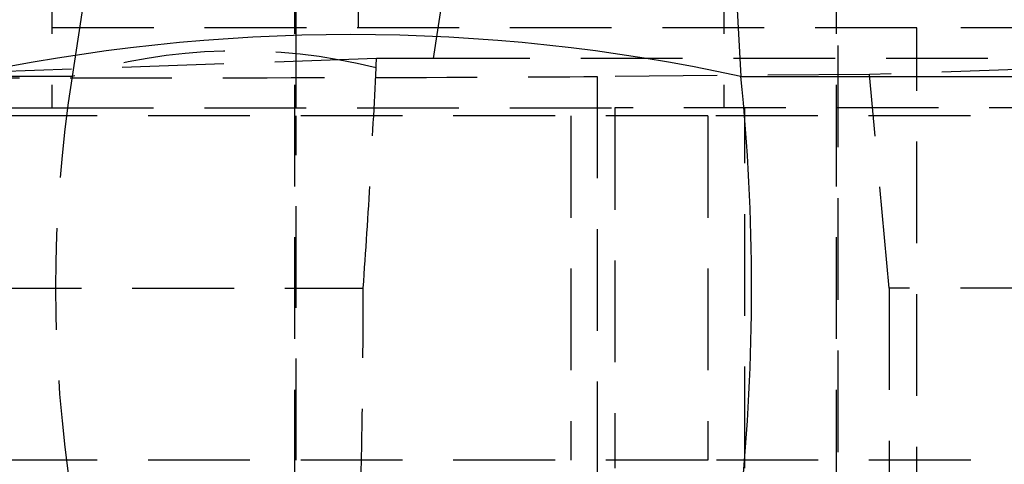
# Model space of a CAD drawing. Extents: x 62 to 368, y 48 to 256.
# Tile 11 of 41: x 82.45 to 94.74, y 58.81 to 64.36. Entities that reach past the tile are written whole.
import ezdxf

# ---------------------------------------------------------------- set-up
doc = ezdxf.new("R2010")
doc.units = 0
doc.linetypes.add('HIDDEN', pattern=[1.905, 1.27, -0.635])
doc.layers.get('0').update_dxf_attribs({"linetype": 'CONTINUOUS'})

msp = doc.modelspace()

# ---------------------------------------------------------------- linework, layer by layer
at = {"color": 7, "linetype": 'HIDDEN'}
for p, q in [((92.6594, 71.6619), (92.6594, 51.6619)), ((85.8806, 54.6619), (85.8806, 68.6619)), ((82.8494, 67.3619), (82.8494, 63.2619)), ((85.8994, 63.2619), (85.8994, 67.3619)), ((86.679, 64.2619), (86.679, 67.3619)), ((91.2389, 67.3619), (91.2389, 63.2619)), ((92.6407, 67.3619), (92.6407, 54.6619)), ((83.2671, 64.7321), (83.1032, 63.6557)), ((87.6141, 63.879), (87.744, 64.7321)), ((93.6467, 64.2619), (81.0511, 64.2619)), ((93.6467, 57.7619), (93.6467, 64.2619)), ((99.2747, 64.2619), (93.6467, 64.2619)), ((86.9014, 63.8787), (80.2157, 63.6432)), ((98.3411, 63.879), (87.6141, 63.879)), ((99.0355, 63.8787), (93.0566, 63.6809)), ((93.0566, 63.6809), (89.6556, 63.6545)), ((93.2986, 61.0119), (93.0566, 63.6809)), ((83.1032, 63.6557), (79.9128, 63.6557)), ((89.6556, 63.6545), (89.6556, 58.3693)), ((76.4994, 63.2619), (82.8494, 63.2619)), ((82.8494, 63.2619), (89.8767, 63.2619)), ((101.5345, 63.2619), (89.8767, 63.2619)), ((89.8767, 63.2619), (89.8767, 58.7619)), ((91.4994, 58.7619), (91.4994, 63.2619)), ((91.0354, 63.1619), (78.3787, 63.1619)), ((85.8994, 58.8619), (85.8994, 63.1619)), ((89.3264, 63.1619), (89.3264, 58.8619)), ((91.0354, 63.1619), (91.0354, 58.8619)), ((101.934, 63.1619), (91.0354, 63.1619)), ((80.0438, 61.0119), (86.7362, 61.0119)), ((99.27, 61.0119), (93.2986, 61.0119)), ((93.2986, 61.0119), (93.2986, 58.3411)), ((91.0354, 58.8619), (78.3787, 58.8619)), ((101.9385, 58.8619), (91.0354, 58.8619))]:
    msp.add_line(p, q, dxfattribs=at)
at = {"color": 7, "linetype": 'CONTINUOUS'}
for p, q in [((91.3803, 64.862), (91.4502, 63.6557)), ((91.4502, 63.6557), (97.0311, 63.6557))]:
    msp.add_line(p, q, dxfattribs=at)
msp.add_arc((86.5817, 41.1964), 22.9809, 77.76919, 102.23081, dxfattribs=at)
at = {"color": 7, "linetype": 'HIDDEN'}
msp.add_arc((85.1866, 57.0176), 6.9574, 75.77545, 107.42449, dxfattribs=at)
for centre, major_axis, ratio, start_param, end_param in [((86.0317, 56.1432), (1.8696, 39.0242), 0.0130223, 4.9095001, 4.9125582), ((87.2073, 63.861), (4.1071, 0.0018), 0.004355, 1.4715927, 1.645331), ((84.4356, 63.6652), (6.09, 0.0034), 0.0043275, 4.1472468, 5.7420672), ((96.5673, 61.0119), (0, 15.225), 0.8979869, 1.3962634, 1.7453293)]:
    msp.add_ellipse(centre, major_axis=major_axis, ratio=ratio, start_param=start_param, end_param=end_param, dxfattribs=at)
at = {"color": 7, "linetype": 'CONTINUOUS'}
msp.add_ellipse((82.828, 61.0119), major_axis=(0, 15.225), ratio=0.575055, start_param=4.5378561, end_param=4.8869219, dxfattribs=at)
at = {"color": 7, "linetype": 'HIDDEN'}
for points, knots in [([(86.7362, 61.0119), (86.7672, 61.471), (86.8297, 62.3939), (86.8739, 63.3042), (86.8962, 63.7617)], [0, 0, 0, 0, 0.4973985, 1, 1, 1, 1]), ([(86.7, 58.236), (86.7106, 58.6922), (86.7317, 59.6097), (86.7347, 60.5428), (86.7362, 61.0119)], [0, 0, 0, 0, 0.4971446, 1, 1, 1, 1])]:
    msp.add_open_spline(points, degree=3, knots=knots, dxfattribs=at)

doc.saveas('drawing.dxf')
